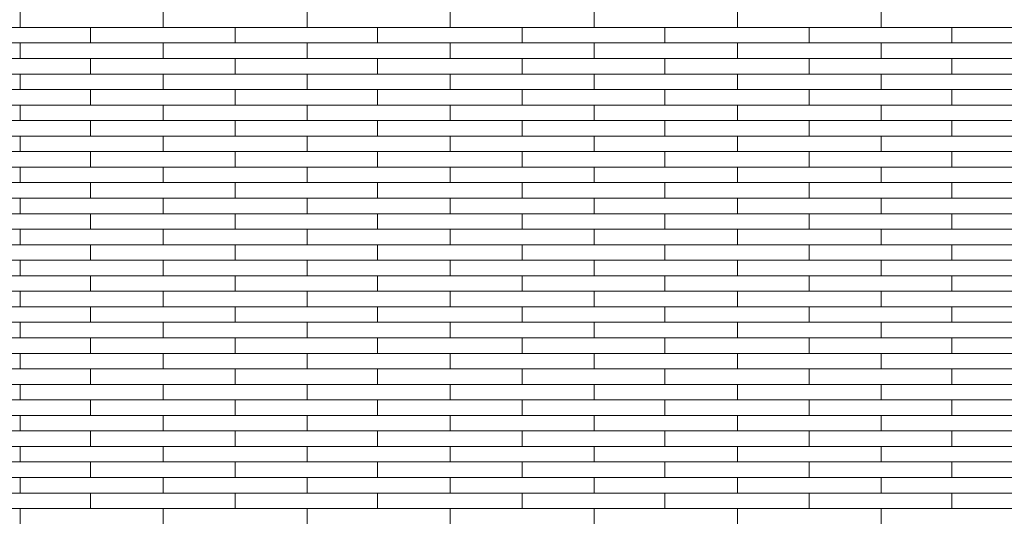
# Model space of a CAD drawing. Header units: millimetres. Extents: x -94445 to -15191, y 1000 to 18261.
# Tile 55 of 108: x -54719 to -52667, y 13685 to 14720. Entities that reach past the tile are written whole.
import ezdxf

# ---------------------------------------------------------------- set-up
doc = ezdxf.new("R2010")
doc.units = ezdxf.units.MM
doc.header["$LTSCALE"] = 0.5
doc.header["$MEASUREMENT"] = 0
doc.linetypes.add('PLINE', pattern=[0])
doc.layers.add('26-- Yttertak', color=7, linetype='Continuous')
doc.layers.add('262- Taktekking', color=7, linetype='Continuous', lineweight=0)

# ---------------------------------------------------------------- blocks, each defined once
blk = doc.blocks.new('*X19')
at = {"layer": '262- Taktekking', "linetype": 'PLINE'}
for p, q in [((-54718.7, 14703.7), (-54718.7, 14736)), ((-54420.2, 14703.7), (-54420.2, 14736)), ((-54120.2, 14703.7), (-54120.2, 14736)), ((-53821.7, 14703.7), (-53821.7, 14736)), ((-53521.7, 14703.7), (-53521.7, 14736)), ((-53223.2, 14703.7), (-53223.2, 14736)), ((-52923.2, 14703.7), (-52923.2, 14736)), ((-55018.7, 14703.7), (-54718.7, 14703.7)), ((-54718.7, 14703.7), (-54420.2, 14703.7)), ((-54571.7, 14671.3), (-54571.7, 14703.7)), ((-54420.2, 14703.7), (-54120.2, 14703.7)), ((-54420.2, 14703.7), (-54320.7, 14703.7)), ((-54320.7, 14703.7), (-54121.7, 14703.7)), ((-54270.2, 14671.3), (-54270.2, 14703.7)), ((-54120.2, 14703.7), (-53821.7, 14703.7)), ((-53973.2, 14671.3), (-53973.2, 14703.7)), ((-53821.7, 14703.7), (-53521.7, 14703.7)), ((-53821.7, 14703.7), (-53722.2, 14703.7)), ((-53722.2, 14703.7), (-53523.2, 14703.7)), ((-53671.7, 14671.3), (-53671.7, 14703.7)), ((-53521.7, 14703.7), (-53223.2, 14703.7)), ((-53374.7, 14671.3), (-53374.7, 14703.7)), ((-53223.2, 14703.7), (-52923.2, 14703.7)), ((-53223.2, 14703.7), (-53123.7, 14703.7)), ((-53123.7, 14703.7), (-52924.7, 14703.7)), ((-53073.2, 14671.3), (-53073.2, 14703.7)), ((-52923.2, 14703.7), (-52624.7, 14703.7)), ((-52776.2, 14671.3), (-52776.2, 14703.7)), ((-55018.7, 14671.3), (-54718.7, 14671.3)), ((-54718.7, 14639), (-54718.7, 14671.3)), ((-54718.7, 14671.3), (-54420.2, 14671.3)), ((-54420.2, 14671.3), (-54120.2, 14671.3)), ((-54420.2, 14639), (-54420.2, 14671.3)), ((-54120.2, 14639), (-54120.2, 14671.3)), ((-54120.2, 14671.3), (-53821.7, 14671.3)), ((-53821.7, 14671.3), (-53521.7, 14671.3)), ((-53821.7, 14639), (-53821.7, 14671.3)), ((-53521.7, 14639), (-53521.7, 14671.3)), ((-53521.7, 14671.3), (-53223.2, 14671.3)), ((-53223.2, 14671.3), (-52923.2, 14671.3)), ((-53223.2, 14639), (-53223.2, 14671.3)), ((-52923.2, 14639), (-52923.2, 14671.3)), ((-52923.2, 14671.3), (-52624.7, 14671.3)), ((-55018.7, 14639), (-54718.7, 14639)), ((-54718.7, 14639), (-54420.2, 14639)), ((-54571.7, 14606.6), (-54571.7, 14639)), ((-54420.2, 14639), (-54120.2, 14639)), ((-54420.2, 14639), (-54320.7, 14639)), ((-54320.7, 14639), (-54121.7, 14639)), ((-54270.2, 14606.6), (-54270.2, 14639)), ((-54120.2, 14639), (-53821.7, 14639)), ((-53973.2, 14606.6), (-53973.2, 14639)), ((-53821.7, 14639), (-53521.7, 14639)), ((-53821.7, 14639), (-53722.2, 14639)), ((-53722.2, 14639), (-53523.2, 14639)), ((-53671.7, 14606.6), (-53671.7, 14639)), ((-53521.7, 14639), (-53223.2, 14639)), ((-53374.7, 14606.6), (-53374.7, 14639)), ((-53223.2, 14639), (-52923.2, 14639)), ((-53223.2, 14639), (-53123.7, 14639)), ((-53123.7, 14639), (-52924.7, 14639)), ((-53073.2, 14606.6), (-53073.2, 14639)), ((-52923.2, 14639), (-52624.7, 14639)), ((-52776.2, 14606.6), (-52776.2, 14639)), ((-55018.7, 14606.6), (-54718.7, 14606.6)), ((-54718.7, 14574.3), (-54718.7, 14606.6)), ((-54718.7, 14606.6), (-54420.2, 14606.6)), ((-54420.2, 14606.6), (-54120.2, 14606.6)), ((-54420.2, 14574.3), (-54420.2, 14606.6)), ((-54120.2, 14574.3), (-54120.2, 14606.6)), ((-54120.2, 14606.6), (-53821.7, 14606.6)), ((-53821.7, 14606.6), (-53521.7, 14606.6)), ((-53821.7, 14574.3), (-53821.7, 14606.6)), ((-53521.7, 14574.3), (-53521.7, 14606.6)), ((-53521.7, 14606.6), (-53223.2, 14606.6)), ((-53223.2, 14606.6), (-52923.2, 14606.6)), ((-53223.2, 14574.3), (-53223.2, 14606.6)), ((-52923.2, 14574.3), (-52923.2, 14606.6)), ((-52923.2, 14606.6), (-52624.7, 14606.6)), ((-55018.7, 14574.3), (-54718.7, 14574.3)), ((-54718.7, 14574.3), (-54420.2, 14574.3)), ((-54571.7, 14541.9), (-54571.7, 14574.3)), ((-54420.2, 14574.3), (-54120.2, 14574.3)), ((-54420.2, 14574.3), (-54320.7, 14574.3)), ((-54320.7, 14574.3), (-54121.7, 14574.3)), ((-54270.2, 14541.9), (-54270.2, 14574.3)), ((-54120.2, 14574.3), (-53821.7, 14574.3)), ((-53973.2, 14541.9), (-53973.2, 14574.3)), ((-53821.7, 14574.3), (-53521.7, 14574.3)), ((-53821.7, 14574.3), (-53722.2, 14574.3)), ((-53722.2, 14574.3), (-53523.2, 14574.3)), ((-53671.7, 14541.9), (-53671.7, 14574.3)), ((-53521.7, 14574.3), (-53223.2, 14574.3)), ((-53374.7, 14541.9), (-53374.7, 14574.3)), ((-53223.2, 14574.3), (-52923.2, 14574.3)), ((-53223.2, 14574.3), (-53123.7, 14574.3)), ((-53123.7, 14574.3), (-52924.7, 14574.3)), ((-53073.2, 14541.9), (-53073.2, 14574.3)), ((-52923.2, 14574.3), (-52624.7, 14574.3)), ((-52776.2, 14541.9), (-52776.2, 14574.3)), ((-55018.7, 14541.9), (-54718.7, 14541.9)), ((-54718.7, 14509.6), (-54718.7, 14541.9)), ((-54718.7, 14541.9), (-54420.2, 14541.9)), ((-54420.2, 14541.9), (-54120.2, 14541.9)), ((-54420.2, 14509.6), (-54420.2, 14541.9)), ((-54120.2, 14509.6), (-54120.2, 14541.9)), ((-54120.2, 14541.9), (-53821.7, 14541.9)), ((-53821.7, 14541.9), (-53521.7, 14541.9)), ((-53821.7, 14509.6), (-53821.7, 14541.9)), ((-53521.7, 14509.6), (-53521.7, 14541.9)), ((-53521.7, 14541.9), (-53223.2, 14541.9)), ((-53223.2, 14541.9), (-52923.2, 14541.9)), ((-53223.2, 14509.6), (-53223.2, 14541.9)), ((-52923.2, 14509.6), (-52923.2, 14541.9)), ((-52923.2, 14541.9), (-52624.7, 14541.9)), ((-55018.7, 14509.6), (-54718.7, 14509.6)), ((-54718.7, 14509.6), (-54420.2, 14509.6)), ((-54571.7, 14477.2), (-54571.7, 14509.6)), ((-54420.2, 14509.6), (-54120.2, 14509.6)), ((-54420.2, 14509.6), (-54320.7, 14509.6)), ((-54320.7, 14509.6), (-54121.7, 14509.6)), ((-54270.2, 14477.2), (-54270.2, 14509.6)), ((-54120.2, 14509.6), (-53821.7, 14509.6)), ((-53973.2, 14477.2), (-53973.2, 14509.6)), ((-53821.7, 14509.6), (-53521.7, 14509.6)), ((-53821.7, 14509.6), (-53722.2, 14509.6)), ((-53722.2, 14509.6), (-53523.2, 14509.6)), ((-53671.7, 14477.2), (-53671.7, 14509.6)), ((-53521.7, 14509.6), (-53223.2, 14509.6)), ((-53374.7, 14477.2), (-53374.7, 14509.6)), ((-53223.2, 14509.6), (-52923.2, 14509.6)), ((-53223.2, 14509.6), (-53123.7, 14509.6)), ((-53123.7, 14509.6), (-52924.7, 14509.6)), ((-53073.2, 14477.2), (-53073.2, 14509.6)), ((-52923.2, 14509.6), (-52624.7, 14509.6)), ((-52776.2, 14477.2), (-52776.2, 14509.6)), ((-55018.7, 14477.2), (-54718.7, 14477.2)), ((-54718.7, 14444.9), (-54718.7, 14477.2)), ((-54718.7, 14477.2), (-54420.2, 14477.2)), ((-54420.2, 14477.2), (-54120.2, 14477.2)), ((-54420.2, 14444.9), (-54420.2, 14477.2)), ((-54120.2, 14444.9), (-54120.2, 14477.2)), ((-54120.2, 14477.2), (-53821.7, 14477.2)), ((-53821.7, 14477.2), (-53521.7, 14477.2)), ((-53821.7, 14444.9), (-53821.7, 14477.2)), ((-53521.7, 14444.9), (-53521.7, 14477.2)), ((-53521.7, 14477.2), (-53223.2, 14477.2)), ((-53223.2, 14477.2), (-52923.2, 14477.2)), ((-53223.2, 14444.9), (-53223.2, 14477.2)), ((-52923.2, 14444.9), (-52923.2, 14477.2)), ((-52923.2, 14477.2), (-52624.7, 14477.2)), ((-55018.7, 14444.9), (-54718.7, 14444.9)), ((-54718.7, 14444.9), (-54420.2, 14444.9)), ((-54571.7, 14412.5), (-54571.7, 14444.9)), ((-54420.2, 14444.9), (-54120.2, 14444.9)), ((-54420.2, 14444.9), (-54320.7, 14444.9)), ((-54320.7, 14444.9), (-54121.7, 14444.9)), ((-54270.2, 14412.5), (-54270.2, 14444.9)), ((-54120.2, 14444.9), (-53821.7, 14444.9)), ((-53973.2, 14412.5), (-53973.2, 14444.9)), ((-53821.7, 14444.9), (-53521.7, 14444.9)), ((-53821.7, 14444.9), (-53722.2, 14444.9)), ((-53722.2, 14444.9), (-53523.2, 14444.9)), ((-53671.7, 14412.5), (-53671.7, 14444.9)), ((-53521.7, 14444.9), (-53223.2, 14444.9)), ((-53374.7, 14412.5), (-53374.7, 14444.9)), ((-53223.2, 14444.9), (-52923.2, 14444.9)), ((-53223.2, 14444.9), (-53123.7, 14444.9)), ((-53123.7, 14444.9), (-52924.7, 14444.9)), ((-53073.2, 14412.5), (-53073.2, 14444.9)), ((-52923.2, 14444.9), (-52624.7, 14444.9)), ((-52776.2, 14412.5), (-52776.2, 14444.9)), ((-55018.7, 14412.5), (-54718.7, 14412.5)), ((-54718.7, 14380.2), (-54718.7, 14412.5)), ((-54718.7, 14412.5), (-54420.2, 14412.5)), ((-54420.2, 14412.5), (-54120.2, 14412.5)), ((-54420.2, 14380.2), (-54420.2, 14412.5)), ((-54120.2, 14380.2), (-54120.2, 14412.5)), ((-54120.2, 14412.5), (-53821.7, 14412.5)), ((-53821.7, 14412.5), (-53521.7, 14412.5)), ((-53821.7, 14380.2), (-53821.7, 14412.5)), ((-53521.7, 14380.2), (-53521.7, 14412.5)), ((-53521.7, 14412.5), (-53223.2, 14412.5)), ((-53223.2, 14412.5), (-52923.2, 14412.5)), ((-53223.2, 14380.2), (-53223.2, 14412.5)), ((-52923.2, 14380.2), (-52923.2, 14412.5)), ((-52923.2, 14412.5), (-52624.7, 14412.5)), ((-55018.7, 14380.2), (-54718.7, 14380.2)), ((-54718.7, 14380.2), (-54420.2, 14380.2)), ((-54571.7, 14347.8), (-54571.7, 14380.2)), ((-54420.2, 14380.2), (-54120.2, 14380.2)), ((-54420.2, 14380.2), (-54320.7, 14380.2)), ((-54320.7, 14380.2), (-54121.7, 14380.2)), ((-54270.2, 14347.8), (-54270.2, 14380.2)), ((-54120.2, 14380.2), (-53821.7, 14380.2)), ((-53973.2, 14347.8), (-53973.2, 14380.2)), ((-53821.7, 14380.2), (-53521.7, 14380.2)), ((-53821.7, 14380.2), (-53722.2, 14380.2)), ((-53722.2, 14380.2), (-53523.2, 14380.2)), ((-53671.7, 14347.8), (-53671.7, 14380.2)), ((-53521.7, 14380.2), (-53223.2, 14380.2)), ((-53374.7, 14347.8), (-53374.7, 14380.2)), ((-53223.2, 14380.2), (-52923.2, 14380.2)), ((-53223.2, 14380.2), (-53123.7, 14380.2)), ((-53123.7, 14380.2), (-52924.7, 14380.2)), ((-53073.2, 14347.8), (-53073.2, 14380.2)), ((-52923.2, 14380.2), (-52624.7, 14380.2)), ((-52776.2, 14347.8), (-52776.2, 14380.2)), ((-55018.7, 14347.8), (-54718.7, 14347.8)), ((-54718.7, 14315.4), (-54718.7, 14347.8)), ((-54718.7, 14347.8), (-54420.2, 14347.8)), ((-54420.2, 14347.8), (-54120.2, 14347.8)), ((-54420.2, 14315.4), (-54420.2, 14347.8)), ((-54120.2, 14315.4), (-54120.2, 14347.8)), ((-54120.2, 14347.8), (-53821.7, 14347.8)), ((-53821.7, 14347.8), (-53521.7, 14347.8)), ((-53821.7, 14315.4), (-53821.7, 14347.8)), ((-53521.7, 14315.4), (-53521.7, 14347.8)), ((-53521.7, 14347.8), (-53223.2, 14347.8)), ((-53223.2, 14347.8), (-52923.2, 14347.8)), ((-53223.2, 14315.4), (-53223.2, 14347.8)), ((-52923.2, 14315.4), (-52923.2, 14347.8)), ((-52923.2, 14347.8), (-52624.7, 14347.8)), ((-55018.7, 14315.4), (-54718.7, 14315.4)), ((-54718.7, 14315.4), (-54420.2, 14315.4)), ((-54571.7, 14283.1), (-54571.7, 14315.4)), ((-54420.2, 14315.4), (-54120.2, 14315.4)), ((-54420.2, 14315.4), (-54320.7, 14315.4)), ((-54320.7, 14315.4), (-54121.7, 14315.4)), ((-54270.2, 14283.1), (-54270.2, 14315.4)), ((-54120.2, 14315.4), (-53821.7, 14315.4)), ((-53973.2, 14283.1), (-53973.2, 14315.4)), ((-53821.7, 14315.4), (-53521.7, 14315.4)), ((-53821.7, 14315.4), (-53722.2, 14315.4)), ((-53722.2, 14315.4), (-53523.2, 14315.4)), ((-53671.7, 14283.1), (-53671.7, 14315.4)), ((-53521.7, 14315.4), (-53223.2, 14315.4)), ((-53374.7, 14283.1), (-53374.7, 14315.4)), ((-53223.2, 14315.4), (-52923.2, 14315.4)), ((-53223.2, 14315.4), (-53123.7, 14315.4)), ((-53123.7, 14315.4), (-52924.7, 14315.4)), ((-53073.2, 14283.1), (-53073.2, 14315.4)), ((-52923.2, 14315.4), (-52624.7, 14315.4)), ((-52776.2, 14283.1), (-52776.2, 14315.4)), ((-55018.7, 14283.1), (-54718.7, 14283.1)), ((-54718.7, 14250.7), (-54718.7, 14283.1)), ((-54718.7, 14283.1), (-54420.2, 14283.1)), ((-54420.2, 14283.1), (-54120.2, 14283.1)), ((-54420.2, 14250.7), (-54420.2, 14283.1)), ((-54120.2, 14250.7), (-54120.2, 14283.1)), ((-54120.2, 14283.1), (-53821.7, 14283.1)), ((-53821.7, 14283.1), (-53521.7, 14283.1)), ((-53821.7, 14250.7), (-53821.7, 14283.1)), ((-53521.7, 14250.7), (-53521.7, 14283.1)), ((-53521.7, 14283.1), (-53223.2, 14283.1)), ((-53223.2, 14283.1), (-52923.2, 14283.1)), ((-53223.2, 14250.7), (-53223.2, 14283.1)), ((-52923.2, 14250.7), (-52923.2, 14283.1)), ((-52923.2, 14283.1), (-52624.7, 14283.1)), ((-55018.7, 14250.7), (-54718.7, 14250.7)), ((-54718.7, 14250.7), (-54420.2, 14250.7)), ((-54571.7, 14218.4), (-54571.7, 14250.7)), ((-54420.2, 14250.7), (-54120.2, 14250.7)), ((-54420.2, 14250.7), (-54320.7, 14250.7)), ((-54320.7, 14250.7), (-54121.7, 14250.7)), ((-54270.2, 14218.4), (-54270.2, 14250.7)), ((-54120.2, 14250.7), (-53821.7, 14250.7)), ((-53973.2, 14218.4), (-53973.2, 14250.7)), ((-53821.7, 14250.7), (-53521.7, 14250.7)), ((-53821.7, 14250.7), (-53722.2, 14250.7)), ((-53722.2, 14250.7), (-53523.2, 14250.7)), ((-53671.7, 14218.4), (-53671.7, 14250.7)), ((-53521.7, 14250.7), (-53223.2, 14250.7)), ((-53374.7, 14218.4), (-53374.7, 14250.7)), ((-53223.2, 14250.7), (-52923.2, 14250.7)), ((-53223.2, 14250.7), (-53123.7, 14250.7)), ((-53123.7, 14250.7), (-52924.7, 14250.7)), ((-53073.2, 14218.4), (-53073.2, 14250.7)), ((-52923.2, 14250.7), (-52624.7, 14250.7)), ((-52776.2, 14218.4), (-52776.2, 14250.7)), ((-55018.7, 14218.4), (-54718.7, 14218.4)), ((-54718.7, 14186), (-54718.7, 14218.4)), ((-54718.7, 14218.4), (-54420.2, 14218.4)), ((-54420.2, 14218.4), (-54120.2, 14218.4)), ((-54420.2, 14186), (-54420.2, 14218.4)), ((-54120.2, 14186), (-54120.2, 14218.4)), ((-54120.2, 14218.4), (-53821.7, 14218.4)), ((-53821.7, 14218.4), (-53521.7, 14218.4)), ((-53821.7, 14186), (-53821.7, 14218.4)), ((-53521.7, 14186), (-53521.7, 14218.4)), ((-53521.7, 14218.4), (-53223.2, 14218.4)), ((-53223.2, 14218.4), (-52923.2, 14218.4)), ((-53223.2, 14186), (-53223.2, 14218.4)), ((-52923.2, 14186), (-52923.2, 14218.4)), ((-52923.2, 14218.4), (-52624.7, 14218.4)), ((-55018.7, 14186), (-54718.7, 14186)), ((-54718.7, 14186), (-54420.2, 14186)), ((-54571.7, 14153.7), (-54571.7, 14186)), ((-54420.2, 14186), (-54120.2, 14186)), ((-54420.2, 14186), (-54320.7, 14186)), ((-54320.7, 14186), (-54121.7, 14186)), ((-54270.2, 14153.7), (-54270.2, 14186)), ((-54120.2, 14186), (-53821.7, 14186)), ((-53973.2, 14153.7), (-53973.2, 14186)), ((-53821.7, 14186), (-53521.7, 14186)), ((-53821.7, 14186), (-53722.2, 14186)), ((-53722.2, 14186), (-53523.2, 14186)), ((-53671.7, 14153.7), (-53671.7, 14186)), ((-53521.7, 14186), (-53223.2, 14186)), ((-53374.7, 14153.7), (-53374.7, 14186)), ((-53223.2, 14186), (-52923.2, 14186)), ((-53223.2, 14186), (-53123.7, 14186)), ((-53123.7, 14186), (-52924.7, 14186)), ((-53073.2, 14153.7), (-53073.2, 14186)), ((-52923.2, 14186), (-52624.7, 14186)), ((-52776.2, 14153.7), (-52776.2, 14186)), ((-55018.7, 14153.7), (-54718.7, 14153.7)), ((-54718.7, 14121.3), (-54718.7, 14153.7)), ((-54718.7, 14153.7), (-54420.2, 14153.7)), ((-54420.2, 14153.7), (-54120.2, 14153.7)), ((-54420.2, 14121.3), (-54420.2, 14153.7)), ((-54120.2, 14121.3), (-54120.2, 14153.7)), ((-54120.2, 14153.7), (-53821.7, 14153.7)), ((-53821.7, 14153.7), (-53521.7, 14153.7)), ((-53821.7, 14121.3), (-53821.7, 14153.7)), ((-53521.7, 14121.3), (-53521.7, 14153.7)), ((-53521.7, 14153.7), (-53223.2, 14153.7)), ((-53223.2, 14153.7), (-52923.2, 14153.7)), ((-53223.2, 14121.3), (-53223.2, 14153.7)), ((-52923.2, 14121.3), (-52923.2, 14153.7)), ((-52923.2, 14153.7), (-52624.7, 14153.7)), ((-55018.7, 14121.3), (-54718.7, 14121.3)), ((-54718.7, 14121.3), (-54420.2, 14121.3)), ((-54571.7, 14089), (-54571.7, 14121.3)), ((-54420.2, 14121.3), (-54120.2, 14121.3)), ((-54420.2, 14121.3), (-54320.7, 14121.3)), ((-54320.7, 14121.3), (-54121.7, 14121.3)), ((-54270.2, 14089), (-54270.2, 14121.3)), ((-54120.2, 14121.3), (-53821.7, 14121.3)), ((-53973.2, 14089), (-53973.2, 14121.3)), ((-53821.7, 14121.3), (-53521.7, 14121.3)), ((-53821.7, 14121.3), (-53722.2, 14121.3)), ((-53722.2, 14121.3), (-53523.2, 14121.3)), ((-53671.7, 14089), (-53671.7, 14121.3)), ((-53521.7, 14121.3), (-53223.2, 14121.3)), ((-53374.7, 14089), (-53374.7, 14121.3)), ((-53223.2, 14121.3), (-52923.2, 14121.3)), ((-53223.2, 14121.3), (-53123.7, 14121.3)), ((-53123.7, 14121.3), (-52924.7, 14121.3)), ((-53073.2, 14089), (-53073.2, 14121.3)), ((-52923.2, 14121.3), (-52624.7, 14121.3)), ((-52776.2, 14089), (-52776.2, 14121.3)), ((-55018.7, 14089), (-54718.7, 14089)), ((-54718.7, 14056.6), (-54718.7, 14089)), ((-54718.7, 14089), (-54420.2, 14089)), ((-54420.2, 14089), (-54120.2, 14089)), ((-54420.2, 14056.6), (-54420.2, 14089)), ((-54120.2, 14056.6), (-54120.2, 14089)), ((-54120.2, 14089), (-53821.7, 14089)), ((-53821.7, 14089), (-53521.7, 14089)), ((-53821.7, 14056.6), (-53821.7, 14089)), ((-53521.7, 14056.6), (-53521.7, 14089)), ((-53521.7, 14089), (-53223.2, 14089)), ((-53223.2, 14089), (-52923.2, 14089)), ((-53223.2, 14056.6), (-53223.2, 14089)), ((-52923.2, 14056.6), (-52923.2, 14089)), ((-52923.2, 14089), (-52624.7, 14089)), ((-55018.7, 14056.6), (-54718.7, 14056.6)), ((-54718.7, 14056.6), (-54420.2, 14056.6)), ((-54571.7, 14024.3), (-54571.7, 14056.6)), ((-54420.2, 14056.6), (-54120.2, 14056.6)), ((-54420.2, 14056.6), (-54320.7, 14056.6)), ((-54320.7, 14056.6), (-54121.7, 14056.6)), ((-54270.2, 14024.3), (-54270.2, 14056.6)), ((-54120.2, 14056.6), (-53821.7, 14056.6)), ((-53973.2, 14024.3), (-53973.2, 14056.6)), ((-53821.7, 14056.6), (-53521.7, 14056.6)), ((-53821.7, 14056.6), (-53722.2, 14056.6)), ((-53722.2, 14056.6), (-53523.2, 14056.6)), ((-53671.7, 14024.3), (-53671.7, 14056.6)), ((-53521.7, 14056.6), (-53223.2, 14056.6)), ((-53374.7, 14024.3), (-53374.7, 14056.6)), ((-53223.2, 14056.6), (-52923.2, 14056.6)), ((-53223.2, 14056.6), (-53123.7, 14056.6)), ((-53123.7, 14056.6), (-52924.7, 14056.6)), ((-53073.2, 14024.3), (-53073.2, 14056.6)), ((-52923.2, 14056.6), (-52624.7, 14056.6)), ((-52776.2, 14024.3), (-52776.2, 14056.6)), ((-55018.7, 14024.3), (-54718.7, 14024.3)), ((-54718.7, 13991.9), (-54718.7, 14024.3)), ((-54718.7, 14024.3), (-54420.2, 14024.3)), ((-54420.2, 14024.3), (-54120.2, 14024.3)), ((-54420.2, 13991.9), (-54420.2, 14024.3)), ((-54120.2, 13991.9), (-54120.2, 14024.3)), ((-54120.2, 14024.3), (-53821.7, 14024.3)), ((-53821.7, 14024.3), (-53521.7, 14024.3)), ((-53821.7, 13991.9), (-53821.7, 14024.3)), ((-53521.7, 13991.9), (-53521.7, 14024.3)), ((-53521.7, 14024.3), (-53223.2, 14024.3)), ((-53223.2, 14024.3), (-52923.2, 14024.3)), ((-53223.2, 13991.9), (-53223.2, 14024.3)), ((-52923.2, 13991.9), (-52923.2, 14024.3)), ((-52923.2, 14024.3), (-52624.7, 14024.3)), ((-55018.7, 13991.9), (-54718.7, 13991.9)), ((-54718.7, 13991.9), (-54420.2, 13991.9)), ((-54571.7, 13959.6), (-54571.7, 13991.9)), ((-54420.2, 13991.9), (-54120.2, 13991.9)), ((-54420.2, 13991.9), (-54320.7, 13991.9)), ((-54320.7, 13991.9), (-54121.7, 13991.9)), ((-54270.2, 13959.6), (-54270.2, 13991.9)), ((-54120.2, 13991.9), (-53821.7, 13991.9)), ((-53973.2, 13959.6), (-53973.2, 13991.9)), ((-53821.7, 13991.9), (-53521.7, 13991.9)), ((-53821.7, 13991.9), (-53722.2, 13991.9)), ((-53722.2, 13991.9), (-53523.2, 13991.9)), ((-53671.7, 13959.6), (-53671.7, 13991.9)), ((-53521.7, 13991.9), (-53223.2, 13991.9)), ((-53374.7, 13959.6), (-53374.7, 13991.9)), ((-53223.2, 13991.9), (-52923.2, 13991.9)), ((-53223.2, 13991.9), (-53123.7, 13991.9)), ((-53123.7, 13991.9), (-52924.7, 13991.9)), ((-53073.2, 13959.6), (-53073.2, 13991.9)), ((-52923.2, 13991.9), (-52624.7, 13991.9)), ((-52776.2, 13959.6), (-52776.2, 13991.9)), ((-55018.7, 13959.6), (-54718.7, 13959.6)), ((-54718.7, 13927.2), (-54718.7, 13959.6)), ((-54718.7, 13959.6), (-54420.2, 13959.6)), ((-54420.2, 13959.6), (-54120.2, 13959.6)), ((-54420.2, 13927.2), (-54420.2, 13959.6)), ((-54120.2, 13927.2), (-54120.2, 13959.6)), ((-54120.2, 13959.6), (-53821.7, 13959.6)), ((-53821.7, 13959.6), (-53521.7, 13959.6)), ((-53821.7, 13927.2), (-53821.7, 13959.6)), ((-53521.7, 13927.2), (-53521.7, 13959.6)), ((-53521.7, 13959.6), (-53223.2, 13959.6)), ((-53223.2, 13959.6), (-52923.2, 13959.6)), ((-53223.2, 13927.2), (-53223.2, 13959.6)), ((-52923.2, 13927.2), (-52923.2, 13959.6)), ((-52923.2, 13959.6), (-52624.7, 13959.6)), ((-55018.7, 13927.2), (-54718.7, 13927.2)), ((-54718.7, 13927.2), (-54420.2, 13927.2)), ((-54571.7, 13894.9), (-54571.7, 13927.2)), ((-54420.2, 13927.2), (-54120.2, 13927.2)), ((-54420.2, 13927.2), (-54320.7, 13927.2)), ((-54320.7, 13927.2), (-54121.7, 13927.2)), ((-54270.2, 13894.9), (-54270.2, 13927.2)), ((-54120.2, 13927.2), (-53821.7, 13927.2)), ((-53973.2, 13894.9), (-53973.2, 13927.2)), ((-53821.7, 13927.2), (-53521.7, 13927.2)), ((-53821.7, 13927.2), (-53722.2, 13927.2)), ((-53722.2, 13927.2), (-53523.2, 13927.2)), ((-53671.7, 13894.9), (-53671.7, 13927.2)), ((-53521.7, 13927.2), (-53223.2, 13927.2)), ((-53374.7, 13894.9), (-53374.7, 13927.2)), ((-53223.2, 13927.2), (-52923.2, 13927.2)), ((-53223.2, 13927.2), (-53123.7, 13927.2)), ((-53123.7, 13927.2), (-52924.7, 13927.2)), ((-53073.2, 13894.9), (-53073.2, 13927.2)), ((-52923.2, 13927.2), (-52624.7, 13927.2)), ((-52776.2, 13894.9), (-52776.2, 13927.2)), ((-55018.7, 13894.9), (-54718.7, 13894.9)), ((-54718.7, 13862.5), (-54718.7, 13894.9)), ((-54718.7, 13894.9), (-54420.2, 13894.9)), ((-54420.2, 13894.9), (-54120.2, 13894.9)), ((-54420.2, 13862.5), (-54420.2, 13894.9)), ((-54120.2, 13862.5), (-54120.2, 13894.9)), ((-54120.2, 13894.9), (-53821.7, 13894.9)), ((-53821.7, 13894.9), (-53521.7, 13894.9)), ((-53821.7, 13862.5), (-53821.7, 13894.9)), ((-53521.7, 13862.5), (-53521.7, 13894.9)), ((-53521.7, 13894.9), (-53223.2, 13894.9)), ((-53223.2, 13894.9), (-52923.2, 13894.9)), ((-53223.2, 13862.5), (-53223.2, 13894.9)), ((-52923.2, 13862.5), (-52923.2, 13894.9)), ((-52923.2, 13894.9), (-52624.7, 13894.9)), ((-55018.7, 13862.5), (-54718.7, 13862.5)), ((-54718.7, 13862.5), (-54420.2, 13862.5)), ((-54571.7, 13830.2), (-54571.7, 13862.5)), ((-54420.2, 13862.5), (-54120.2, 13862.5)), ((-54420.2, 13862.5), (-54320.7, 13862.5)), ((-54320.7, 13862.5), (-54121.7, 13862.5)), ((-54270.2, 13830.2), (-54270.2, 13862.5)), ((-54120.2, 13862.5), (-53821.7, 13862.5)), ((-53973.2, 13830.2), (-53973.2, 13862.5)), ((-53821.7, 13862.5), (-53521.7, 13862.5)), ((-53821.7, 13862.5), (-53722.2, 13862.5)), ((-53722.2, 13862.5), (-53523.2, 13862.5)), ((-53671.7, 13830.2), (-53671.7, 13862.5)), ((-53521.7, 13862.5), (-53223.2, 13862.5)), ((-53374.7, 13830.2), (-53374.7, 13862.5)), ((-53223.2, 13862.5), (-52923.2, 13862.5)), ((-53223.2, 13862.5), (-53123.7, 13862.5)), ((-53123.7, 13862.5), (-52924.7, 13862.5)), ((-53073.2, 13830.2), (-53073.2, 13862.5)), ((-52923.2, 13862.5), (-52624.7, 13862.5)), ((-52776.2, 13830.2), (-52776.2, 13862.5)), ((-55018.7, 13830.2), (-54718.7, 13830.2)), ((-54718.7, 13797.8), (-54718.7, 13830.2)), ((-54718.7, 13830.2), (-54420.2, 13830.2)), ((-54420.2, 13830.2), (-54120.2, 13830.2)), ((-54420.2, 13797.8), (-54420.2, 13830.2)), ((-54120.2, 13797.8), (-54120.2, 13830.2)), ((-54120.2, 13830.2), (-53821.7, 13830.2)), ((-53821.7, 13830.2), (-53521.7, 13830.2)), ((-53821.7, 13797.8), (-53821.7, 13830.2)), ((-53521.7, 13797.8), (-53521.7, 13830.2)), ((-53521.7, 13830.2), (-53223.2, 13830.2)), ((-53223.2, 13830.2), (-52923.2, 13830.2)), ((-53223.2, 13797.8), (-53223.2, 13830.2)), ((-52923.2, 13797.8), (-52923.2, 13830.2)), ((-52923.2, 13830.2), (-52624.7, 13830.2)), ((-55018.7, 13797.8), (-54718.7, 13797.8)), ((-54718.7, 13797.8), (-54420.2, 13797.8)), ((-54571.7, 13765.5), (-54571.7, 13797.8)), ((-54420.2, 13797.8), (-54120.2, 13797.8)), ((-54420.2, 13797.8), (-54320.7, 13797.8)), ((-54320.7, 13797.8), (-54121.7, 13797.8)), ((-54270.2, 13765.5), (-54270.2, 13797.8)), ((-54120.2, 13797.8), (-53821.7, 13797.8)), ((-53973.2, 13765.5), (-53973.2, 13797.8)), ((-53821.7, 13797.8), (-53521.7, 13797.8)), ((-53821.7, 13797.8), (-53722.2, 13797.8)), ((-53722.2, 13797.8), (-53523.2, 13797.8)), ((-53671.7, 13765.5), (-53671.7, 13797.8)), ((-53521.7, 13797.8), (-53223.2, 13797.8)), ((-53374.7, 13765.5), (-53374.7, 13797.8)), ((-53223.2, 13797.8), (-52923.2, 13797.8)), ((-53223.2, 13797.8), (-53123.7, 13797.8)), ((-53123.7, 13797.8), (-52924.7, 13797.8)), ((-53073.2, 13765.5), (-53073.2, 13797.8)), ((-52923.2, 13797.8), (-52624.7, 13797.8)), ((-52776.2, 13765.5), (-52776.2, 13797.8)), ((-55018.7, 13765.5), (-54718.7, 13765.5)), ((-54718.7, 13733.1), (-54718.7, 13765.5)), ((-54718.7, 13765.5), (-54420.2, 13765.5)), ((-54420.2, 13765.5), (-54120.2, 13765.5)), ((-54420.2, 13733.1), (-54420.2, 13765.5)), ((-54120.2, 13733.1), (-54120.2, 13765.5)), ((-54120.2, 13765.5), (-53821.7, 13765.5)), ((-53821.7, 13765.5), (-53521.7, 13765.5)), ((-53821.7, 13733.1), (-53821.7, 13765.5)), ((-53521.7, 13733.1), (-53521.7, 13765.5)), ((-53521.7, 13765.5), (-53223.2, 13765.5)), ((-53223.2, 13765.5), (-52923.2, 13765.5)), ((-53223.2, 13733.1), (-53223.2, 13765.5)), ((-52923.2, 13733.1), (-52923.2, 13765.5)), ((-52923.2, 13765.5), (-52624.7, 13765.5)), ((-55018.7, 13733.1), (-54718.7, 13733.1)), ((-54718.7, 13733.1), (-54420.2, 13733.1)), ((-54571.7, 13700.8), (-54571.7, 13733.1)), ((-54420.2, 13733.1), (-54120.2, 13733.1)), ((-54420.2, 13733.1), (-54320.7, 13733.1)), ((-54320.7, 13733.1), (-54121.7, 13733.1)), ((-54270.2, 13700.8), (-54270.2, 13733.1)), ((-54120.2, 13733.1), (-53821.7, 13733.1)), ((-53973.2, 13700.8), (-53973.2, 13733.1)), ((-53821.7, 13733.1), (-53521.7, 13733.1)), ((-53821.7, 13733.1), (-53722.2, 13733.1)), ((-53722.2, 13733.1), (-53523.2, 13733.1)), ((-53671.7, 13700.8), (-53671.7, 13733.1)), ((-53521.7, 13733.1), (-53223.2, 13733.1)), ((-53374.7, 13700.8), (-53374.7, 13733.1)), ((-53223.2, 13733.1), (-52923.2, 13733.1)), ((-53223.2, 13733.1), (-53123.7, 13733.1)), ((-53123.7, 13733.1), (-52924.7, 13733.1)), ((-53073.2, 13700.8), (-53073.2, 13733.1)), ((-52923.2, 13733.1), (-52624.7, 13733.1)), ((-52776.2, 13700.8), (-52776.2, 13733.1)), ((-55018.7, 13700.8), (-54718.7, 13700.8)), ((-54718.7, 13668.4), (-54718.7, 13700.8)), ((-54718.7, 13700.8), (-54420.2, 13700.8)), ((-54420.2, 13700.8), (-54120.2, 13700.8)), ((-54420.2, 13668.4), (-54420.2, 13700.8)), ((-54120.2, 13668.4), (-54120.2, 13700.8)), ((-54120.2, 13700.8), (-53821.7, 13700.8)), ((-53821.7, 13700.8), (-53521.7, 13700.8)), ((-53821.7, 13668.4), (-53821.7, 13700.8)), ((-53521.7, 13668.4), (-53521.7, 13700.8)), ((-53521.7, 13700.8), (-53223.2, 13700.8)), ((-53223.2, 13700.8), (-52923.2, 13700.8)), ((-53223.2, 13668.4), (-53223.2, 13700.8)), ((-52923.2, 13668.4), (-52923.2, 13700.8)), ((-52923.2, 13700.8), (-52624.7, 13700.8))]:
    blk.add_line(p, q, dxfattribs=at)

msp = doc.modelspace()

# ---------------------------------------------------------------- block references
at = {"layer": '26-- Yttertak'}
msp.add_blockref('*X19', (0, 0), dxfattribs=at)

doc.saveas('drawing.dxf')
